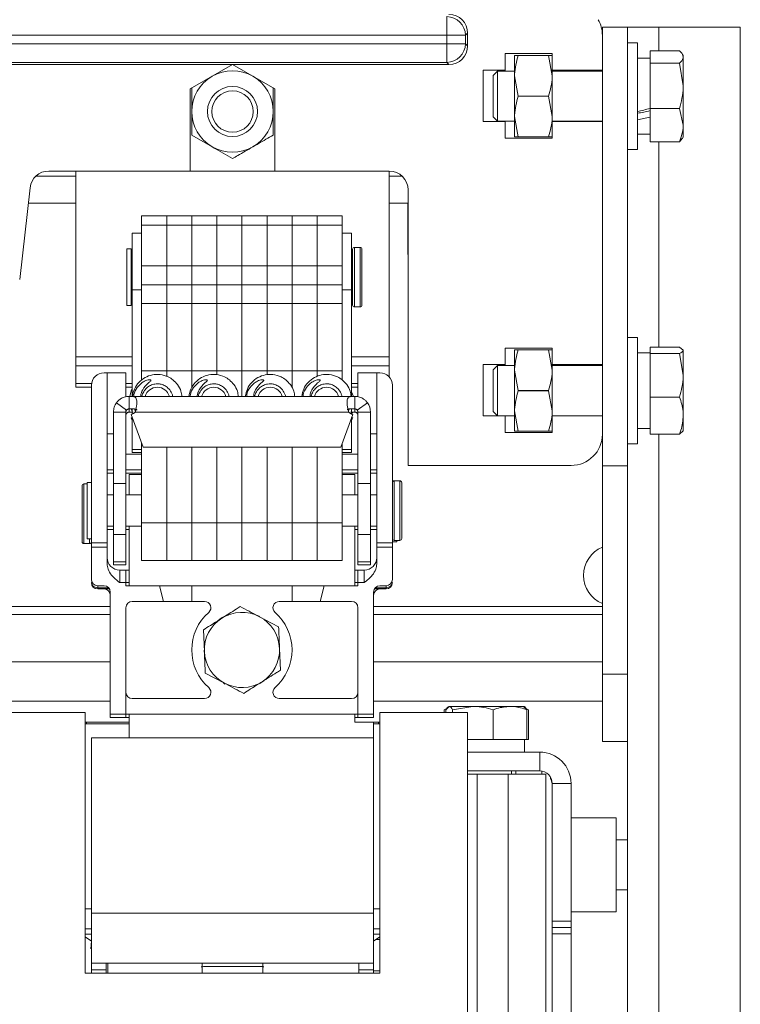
# Model space of a CAD drawing. Header units: millimetres. Extents: x 26 to 259, y 8 to 239.
# Tile 10 of 29: x 78 to 106, y 66 to 105. Entities that reach past the tile are written whole.
import ezdxf

# ---------------------------------------------------------------- set-up
doc = ezdxf.new("R2010")
doc.units = ezdxf.units.MM

msp = doc.modelspace()

# ---------------------------------------------------------------- linework, layer by layer
at = {"color": 7, "linetype": 'Continuous', "lineweight": 15}
for p, q in [((94.56, 104.798), (94.56, 105.544)), ((100.768, 105.119), (100.768, 87.619)), ((101.768, 105.119), (100.768, 105.119)), ((101.768, 105.119), (103.018, 105.119)), ((101.768, 105.119), (101.768, 87.619)), ((106.268, 105.119), (103.018, 105.119)), ((106.268, 53.053), (106.268, 105.119)), ((94.56, 104.798), (39.976, 104.798)), ((95.306, 104.798), (94.56, 104.798)), ((94.56, 104.464), (94.56, 104.798)), ((95.393, 104.885), (95.306, 104.798)), ((95.306, 104.798), (95.306, 104.464)), ((95.393, 104.377), (95.393, 104.885)), ((39.976, 104.464), (94.56, 104.464)), ((94.56, 103.718), (94.56, 104.464)), ((95.306, 104.464), (94.56, 104.464)), ((95.306, 104.464), (95.393, 104.377)), ((102.168, 104.494), (101.768, 104.494)), ((102.168, 100.244), (102.168, 104.494)), ((102.668, 104.184), (103.847, 104.184)), ((102.668, 103.687), (102.668, 104.184)), ((96.893, 104.069), (98.768, 104.069)), ((96.893, 104.069), (96.893, 103.406)), ((97.268, 103.181), (97.268, 103.994)), ((97.412, 103.994), (97.412, 103.991)), ((97.412, 103.994), (98.623, 103.994)), ((98.623, 103.991), (97.412, 103.991)), ((98.623, 103.991), (98.623, 103.994)), ((98.623, 103.991), (98.768, 103.181)), ((98.768, 104.069), (98.768, 103.406)), ((102.668, 103.881), (102.168, 103.881)), ((103.993, 103.994), (103.958, 104.054)), ((103.993, 103.936), (103.993, 103.994)), ((103.993, 103.936), (103.993, 102.779)), ((94.56, 103.718), (39.976, 103.718)), ((67.27, 103.631), (86.015, 103.631)), ((86.015, 103.631), (84.33, 102.658)), ((86.015, 103.631), (86.02, 103.631)), ((86.02, 103.631), (94.647, 103.631)), ((87.705, 102.658), (86.02, 103.631)), ((94.647, 103.631), (94.56, 103.718)), ((96.018, 103.406), (96.893, 103.406)), ((96.018, 101.356), (96.018, 103.406)), ((96.59, 103.369), (96.418, 103.196)), ((97.268, 103.369), (96.59, 103.369)), ((96.59, 103.369), (96.59, 101.369)), ((96.893, 103.369), (96.893, 103.406)), ((98.768, 103.406), (98.768, 103.181)), ((98.768, 103.406), (100.768, 103.406)), ((100.768, 103.369), (98.768, 103.369)), ((102.668, 101.871), (102.668, 103.687)), ((102.668, 103.687), (103.847, 103.687)), ((103.847, 103.687), (103.993, 102.779)), ((96.418, 103.196), (96.418, 101.541)), ((97.412, 102.371), (97.268, 103.181)), ((97.268, 101.556), (97.268, 103.181)), ((98.768, 103.181), (98.768, 101.556)), ((84.33, 102.658), (84.33, 99.381)), ((84.393, 102.691), (84.393, 101.756)), ((87.705, 99.381), (87.705, 102.658)), ((103.993, 101.212), (103.993, 102.779)), ((97.412, 102.371), (97.412, 102.366)), ((97.412, 102.371), (98.623, 102.371)), ((98.623, 102.366), (97.412, 102.366)), ((98.623, 102.366), (98.623, 102.371)), ((98.623, 102.366), (98.768, 101.556)), ((102.668, 101.871), (103.847, 101.871)), ((102.668, 100.553), (102.668, 101.871)), ((103.847, 101.871), (103.993, 101.212)), ((87.643, 100.821), (87.643, 101.756)), ((96.418, 101.541), (96.59, 101.369)), ((97.412, 100.746), (97.268, 101.556)), ((97.268, 100.744), (97.268, 101.556)), ((98.768, 101.556), (98.768, 101.356)), ((96.018, 101.356), (96.893, 101.356)), ((96.59, 101.369), (97.268, 101.369)), ((96.893, 101.356), (96.893, 101.369)), ((96.893, 101.356), (96.893, 100.694)), ((98.768, 101.369), (100.768, 101.369)), ((98.768, 101.356), (98.768, 100.694)), ((98.768, 101.356), (100.768, 101.356)), ((103.993, 100.744), (103.993, 101.212)), ((84.395, 100.816), (85.205, 100.349)), ((96.893, 100.694), (98.768, 100.694)), ((97.412, 100.746), (98.623, 100.746)), ((97.412, 100.746), (97.412, 100.744)), ((98.623, 100.744), (97.412, 100.744)), ((98.623, 100.744), (98.623, 100.746)), ((102.168, 100.856), (102.668, 100.856)), ((103.847, 100.553), (103.943, 100.686)), ((103.958, 100.683), (103.993, 100.744)), ((101.768, 100.244), (102.168, 100.244)), ((102.668, 100.553), (103.847, 100.553)), ((78.179, 99.182), (79.768, 99.182)), ((78.688, 99.381), (84.33, 99.381)), ((79.768, 99.381), (79.768, 91.963)), ((84.33, 99.381), (87.705, 99.381)), ((87.705, 99.381), (92.268, 99.381)), ((92.268, 99.381), (92.268, 91.963)), ((92.268, 99.182), (92.776, 99.182)), ((77.53, 95.047), (77.943, 98.715)), ((93.018, 98.631), (93.018, 87.631)), ((77.873, 98.1), (79.768, 98.1)), ((92.268, 98.1), (93.018, 98.1)), ((93.015, 98.1), (93.015, 96.056)), ((83.393, 97.594), (82.393, 97.594)), ((82.393, 97.219), (82.393, 97.594)), ((84.393, 97.594), (83.393, 97.594)), ((83.393, 97.219), (83.393, 97.594)), ((85.393, 97.594), (84.393, 97.594)), ((84.393, 97.219), (84.393, 97.594)), ((86.393, 97.594), (85.393, 97.594)), ((85.393, 97.219), (85.393, 97.594)), ((87.393, 97.594), (86.393, 97.594)), ((86.393, 97.219), (86.393, 97.594)), ((88.393, 97.594), (87.393, 97.594)), ((87.393, 97.219), (87.393, 97.594)), ((89.393, 97.594), (88.393, 97.594)), ((88.393, 97.219), (88.393, 97.594)), ((90.393, 97.594), (89.393, 97.594)), ((89.393, 97.219), (89.393, 97.594)), ((90.393, 97.219), (90.393, 97.594)), ((82.393, 97.219), (83.393, 97.219)), ((82.393, 95.594), (82.393, 97.219)), ((83.393, 97.219), (84.393, 97.219)), ((83.393, 95.594), (83.393, 97.219)), ((84.393, 97.219), (85.393, 97.219)), ((84.393, 95.594), (84.393, 97.219)), ((85.393, 97.219), (86.393, 97.219)), ((85.393, 95.594), (85.393, 97.219)), ((86.393, 97.219), (87.393, 97.219)), ((86.393, 95.594), (86.393, 97.219)), ((87.393, 97.219), (88.393, 97.219)), ((87.393, 95.594), (87.393, 97.219)), ((88.393, 97.219), (89.393, 97.219)), ((88.393, 95.594), (88.393, 97.219)), ((89.393, 97.219), (90.393, 97.219)), ((89.393, 95.594), (89.393, 97.219)), ((90.393, 95.594), (90.393, 97.219)), ((82.393, 96.897), (82.018, 96.897)), ((82.018, 96.897), (82.018, 94.641)), ((90.768, 96.897), (90.393, 96.897)), ((90.768, 94.641), (90.768, 96.897)), ((81.98, 96.272), (81.805, 96.272)), ((81.805, 94.085), (81.805, 96.272)), ((81.98, 94.085), (81.98, 96.272)), ((91.105, 96.335), (90.88, 96.335)), ((90.805, 94.097), (90.805, 96.26)), ((91.18, 96.26), (91.18, 94.035)), ((82.393, 95.594), (83.393, 95.594)), ((82.393, 94.844), (82.393, 95.594)), ((83.393, 95.594), (84.393, 95.594)), ((83.393, 94.844), (83.393, 95.594)), ((84.393, 95.594), (85.393, 95.594)), ((84.393, 94.844), (84.393, 95.594)), ((85.393, 95.594), (86.393, 95.594)), ((85.393, 94.844), (85.393, 95.594)), ((86.393, 95.594), (87.393, 95.594)), ((86.393, 94.844), (86.393, 95.594)), ((87.393, 95.594), (88.393, 95.594)), ((87.393, 94.844), (87.393, 95.594)), ((88.393, 95.594), (89.393, 95.594)), ((88.393, 94.844), (88.393, 95.594)), ((89.393, 95.594), (90.393, 95.594)), ((89.393, 94.844), (89.393, 95.594)), ((90.393, 94.844), (90.393, 95.594)), ((82.393, 94.844), (83.393, 94.844)), ((82.393, 94.094), (82.393, 94.844)), ((83.393, 94.844), (84.393, 94.844)), ((83.393, 94.094), (83.393, 94.844)), ((84.393, 94.844), (85.393, 94.844)), ((84.393, 94.094), (84.393, 94.844)), ((85.393, 94.844), (86.393, 94.844)), ((85.393, 94.094), (85.393, 94.844)), ((86.393, 94.844), (87.393, 94.844)), ((86.393, 94.094), (86.393, 94.844)), ((87.393, 94.844), (88.393, 94.844)), ((87.393, 94.094), (87.393, 94.844)), ((88.393, 94.844), (89.393, 94.844)), ((88.393, 94.094), (88.393, 94.844)), ((89.393, 94.844), (90.393, 94.844)), ((89.393, 94.094), (89.393, 94.844)), ((90.393, 94.094), (90.393, 94.844)), ((82.393, 94.641), (82.018, 94.641)), ((82.018, 94.641), (82.018, 90.39)), ((90.393, 94.641), (90.768, 94.641)), ((90.768, 90.39), (90.768, 94.641)), ((81.805, 94.022), (81.805, 94.085)), ((81.805, 94.022), (81.98, 94.022)), ((81.98, 94.022), (81.98, 94.085)), ((82.393, 94.094), (83.393, 94.094)), ((82.393, 91.406), (82.393, 94.094)), ((83.393, 94.094), (84.393, 94.094)), ((83.393, 91.406), (83.393, 94.094)), ((84.393, 94.094), (85.393, 94.094)), ((84.393, 91.406), (84.393, 94.094)), ((85.393, 94.094), (86.393, 94.094)), ((85.393, 91.406), (85.393, 94.094)), ((86.393, 94.094), (87.393, 94.094)), ((86.393, 91.406), (86.393, 94.094)), ((87.393, 94.094), (88.393, 94.094)), ((87.393, 91.406), (87.393, 94.094)), ((88.393, 94.094), (89.393, 94.094)), ((88.393, 91.406), (88.393, 94.094)), ((89.393, 94.094), (90.393, 94.094)), ((89.393, 91.406), (89.393, 94.094)), ((90.393, 91.406), (90.393, 94.094)), ((90.805, 94.035), (90.805, 94.097)), ((90.88, 93.96), (91.105, 93.96)), ((102.168, 92.744), (101.768, 92.744)), ((102.168, 91.028), (102.168, 92.744)), ((102.668, 92.358), (103.847, 92.358)), ((102.668, 92.098), (102.668, 92.358)), ((103.847, 92.358), (103.993, 92.228)), ((79.768, 91.61), (79.768, 91.963)), ((92.268, 91.963), (92.268, 91.61)), ((96.893, 92.319), (98.768, 92.319)), ((96.893, 92.319), (96.893, 91.656)), ((97.268, 91.431), (97.268, 92.244)), ((97.412, 92.244), (97.412, 92.241)), ((97.412, 92.244), (98.623, 92.244)), ((98.623, 92.241), (97.412, 92.241)), ((98.623, 92.241), (98.623, 92.244)), ((98.623, 92.241), (98.768, 91.431)), ((98.768, 92.319), (98.768, 91.656)), ((102.668, 92.131), (102.168, 92.131)), ((102.668, 90.359), (102.668, 92.098)), ((102.668, 92.098), (103.847, 92.098)), ((103.847, 92.098), (103.993, 91.229)), ((103.993, 91.229), (103.993, 92.228)), ((79.768, 90.903), (79.768, 91.61)), ((92.268, 91.61), (92.268, 91.162)), ((96.018, 91.656), (96.893, 91.656)), ((96.018, 89.606), (96.018, 91.656)), ((96.59, 91.619), (96.418, 91.446)), ((97.268, 91.619), (96.59, 91.619)), ((96.59, 91.619), (96.59, 89.619)), ((96.893, 91.656), (96.893, 91.619)), ((98.768, 91.656), (98.768, 91.431)), ((98.768, 91.656), (100.768, 91.656)), ((100.768, 91.619), (98.768, 91.619)), ((80.893, 91.331), (81.018, 91.331)), ((81.018, 91.331), (81.018, 84.543)), ((81.018, 91.331), (81.768, 91.331)), ((81.768, 90.37), (81.768, 91.331)), ((82.393, 91.406), (83.393, 91.406)), ((82.393, 91.036), (82.393, 91.406)), ((83.393, 91.406), (84.393, 91.406)), ((83.393, 91.185), (83.393, 91.406)), ((84.393, 91.406), (85.393, 91.406)), ((84.393, 90.748), (84.393, 91.406)), ((85.393, 91.406), (86.393, 91.406)), ((85.393, 91.254), (85.393, 91.406)), ((86.393, 91.406), (87.393, 91.406)), ((86.393, 90.39), (86.393, 91.406)), ((87.393, 91.406), (88.393, 91.406)), ((87.393, 91.25), (87.393, 91.406)), ((88.393, 91.406), (89.393, 91.406)), ((88.393, 90.741), (88.393, 91.406)), ((89.393, 91.406), (90.393, 91.406)), ((89.393, 91.182), (89.393, 91.406)), ((90.393, 91.045), (90.393, 91.406)), ((91.018, 91.331), (91.018, 90.37)), ((91.018, 91.331), (91.768, 91.331)), ((91.768, 84.543), (91.768, 91.331)), ((91.768, 91.331), (91.893, 91.331)), ((96.418, 91.446), (96.418, 89.791)), ((97.412, 90.621), (97.268, 91.431)), ((97.268, 89.806), (97.268, 91.431)), ((98.768, 91.431), (98.768, 89.806)), ((103.993, 89.619), (103.993, 91.229)), ((79.768, 90.756), (79.768, 90.903)), ((80.393, 84.543), (80.393, 90.831)), ((92.393, 84.543), (92.393, 90.831)), ((102.168, 88.494), (102.168, 91.028)), ((80.393, 90.756), (79.768, 90.756)), ((82.018, 90.756), (81.768, 90.756)), ((81.893, 90.39), (90.893, 90.39)), ((81.893, 90.39), (81.893, 89.89)), ((91.018, 90.756), (90.768, 90.756)), ((90.768, 90.572), (90.839, 90.39)), ((90.893, 89.89), (90.893, 90.39)), ((97.412, 90.621), (97.412, 90.616)), ((97.412, 90.621), (98.623, 90.621)), ((98.623, 90.616), (97.412, 90.616)), ((98.623, 90.616), (98.623, 90.621)), ((98.623, 90.616), (98.768, 89.806)), ((81.792, 89.838), (81.387, 90.132)), ((90.994, 89.838), (91.398, 90.132)), ((102.668, 90.359), (103.847, 90.359)), ((102.668, 88.879), (102.668, 90.359)), ((81.768, 89.765), (81.268, 89.765)), ((81.268, 89.765), (81.268, 86.914)), ((81.768, 89.765), (81.768, 89.84)), ((81.768, 89.765), (81.768, 86.914)), ((81.783, 89.821), (81.804, 89.852)), ((81.792, 89.838), (81.798, 89.846)), ((81.792, 89.712), (81.798, 89.72)), ((81.893, 89.764), (81.893, 89.89)), ((81.893, 89.764), (82.054, 89.761)), ((82.018, 89.789), (81.974, 89.887)), ((82.448, 88.365), (81.976, 89.661)), ((82.018, 89.676), (82.018, 89.886)), ((82.105, 89.886), (82.151, 89.766)), ((90.651, 89.765), (82.134, 89.765)), ((90.81, 89.661), (90.338, 88.365)), ((90.68, 89.89), (90.638, 89.815)), ((90.768, 89.89), (90.768, 89.676)), ((90.893, 89.764), (90.893, 89.89)), ((90.981, 89.727), (91.003, 89.695)), ((90.986, 89.846), (91, 89.825)), ((91.018, 89.765), (91.518, 89.765)), ((91.018, 89.765), (91.018, 86.914)), ((91.518, 89.765), (91.518, 86.914)), ((96.018, 89.606), (96.893, 89.606)), ((96.418, 89.791), (96.59, 89.619)), ((96.59, 89.619), (97.268, 89.619)), ((96.893, 89.619), (96.893, 89.606)), ((96.893, 89.606), (96.893, 88.944)), ((97.412, 88.996), (97.268, 89.806)), ((97.268, 88.994), (97.268, 89.806)), ((98.768, 89.806), (98.768, 89.606)), ((98.768, 89.619), (100.768, 89.619)), ((98.768, 89.606), (98.768, 88.944)), ((98.768, 89.606), (100.768, 89.606)), ((103.993, 89.619), (103.993, 88.994)), ((81.976, 89.536), (82.018, 89.42)), ((82.018, 88.272), (82.018, 89.546)), ((90.768, 89.546), (90.768, 88.272)), ((90.768, 89.42), (90.81, 89.536)), ((81.018, 88.892), (81.268, 88.892)), ((91.518, 88.892), (91.768, 88.892)), ((96.893, 88.944), (98.768, 88.944)), ((97.412, 88.996), (98.623, 88.996)), ((97.412, 88.996), (97.412, 88.994)), ((98.623, 88.994), (97.412, 88.994)), ((98.623, 88.994), (98.623, 88.996)), ((102.168, 89.106), (102.668, 89.106)), ((102.668, 88.879), (103.847, 88.879)), ((103.847, 88.879), (103.993, 89.009)), ((82.393, 85.344), (82.393, 88.516)), ((90.393, 85.344), (90.393, 88.516)), ((101.768, 88.494), (102.168, 88.494)), ((81.768, 88.081), (82.393, 88.081)), ((82.393, 88.272), (82.018, 88.272)), ((82.018, 88.147), (82.018, 88.272)), ((82.393, 88.147), (82.018, 88.147)), ((90.338, 88.365), (82.448, 88.365)), ((83.393, 85.344), (83.393, 88.365)), ((84.393, 85.344), (84.393, 88.365)), ((85.393, 85.344), (85.393, 88.365)), ((86.393, 85.344), (86.393, 88.365)), ((87.393, 85.344), (87.393, 88.365)), ((88.393, 85.344), (88.393, 88.365)), ((89.393, 85.344), (89.393, 88.365)), ((90.768, 88.272), (90.393, 88.272)), ((90.768, 88.147), (90.393, 88.147)), ((90.393, 88.081), (91.018, 88.081)), ((90.768, 88.272), (90.768, 88.147)), ((93.018, 87.631), (99.518, 87.631)), ((81.018, 87.456), (81.268, 87.456)), ((81.268, 87.33), (81.018, 87.33)), ((81.768, 87.456), (82.393, 87.456)), ((82.393, 87.33), (81.768, 87.33)), ((81.893, 87.269), (82.393, 87.269)), ((81.893, 87.269), (81.893, 86.456)), ((90.393, 87.456), (91.018, 87.456)), ((91.018, 87.33), (90.393, 87.33)), ((90.393, 87.269), (90.893, 87.269)), ((90.893, 87.269), (90.893, 86.456)), ((91.518, 87.456), (91.768, 87.456)), ((91.768, 87.33), (91.518, 87.33)), ((101.768, 87.619), (100.768, 87.619)), ((100.768, 87.619), (100.768, 79.298)), ((101.768, 87.619), (101.768, 79.298)), ((80.218, 86.893), (80.093, 86.893)), ((80.393, 86.956), (80.218, 86.956)), ((80.218, 84.706), (80.218, 86.956)), ((81.768, 86.914), (81.268, 86.914)), ((81.268, 84.879), (81.268, 86.914)), ((81.768, 84.879), (81.768, 86.914)), ((91.018, 86.914), (91.518, 86.914)), ((91.018, 84.879), (91.018, 86.914)), ((91.518, 84.879), (91.518, 86.914)), ((92.693, 87.019), (92.468, 87.019)), ((92.768, 86.944), (92.768, 84.72)), ((80.018, 84.593), (80.018, 86.818)), ((81.268, 86.456), (81.018, 86.456)), ((82.393, 86.456), (81.768, 86.456)), ((91.018, 86.456), (90.393, 86.456)), ((91.768, 86.456), (91.518, 86.456)), ((82.393, 85.344), (83.393, 85.344)), ((82.393, 83.844), (82.393, 85.344)), ((83.393, 83.844), (83.393, 85.344)), ((83.393, 85.344), (84.393, 85.344)), ((84.393, 83.844), (84.393, 85.344)), ((84.393, 85.344), (85.393, 85.344)), ((85.393, 83.844), (85.393, 85.344)), ((85.393, 85.344), (86.393, 85.344)), ((86.393, 83.844), (86.393, 85.344)), ((86.393, 85.344), (87.393, 85.344)), ((87.393, 83.844), (87.393, 85.344)), ((87.393, 85.344), (88.393, 85.344)), ((88.393, 85.344), (89.393, 85.344)), ((88.393, 83.844), (88.393, 85.344)), ((89.393, 85.344), (90.393, 85.344)), ((89.393, 83.844), (89.393, 85.344)), ((90.393, 83.844), (90.393, 85.344)), ((81.018, 85.206), (81.268, 85.206)), ((81.018, 85.08), (81.268, 85.08)), ((81.768, 84.879), (81.268, 84.879)), ((81.268, 84.879), (81.268, 83.79)), ((81.768, 85.206), (82.393, 85.206)), ((81.768, 85.08), (81.893, 85.08)), ((81.768, 84.879), (81.768, 83.79)), ((81.893, 85.206), (81.893, 82.831)), ((90.393, 85.206), (91.018, 85.206)), ((90.893, 85.206), (90.893, 82.831)), ((90.893, 85.08), (91.018, 85.08)), ((91.018, 84.879), (91.518, 84.879)), ((91.018, 84.879), (91.018, 83.79)), ((91.518, 85.206), (91.768, 85.206)), ((91.518, 85.08), (91.768, 85.08)), ((91.518, 84.879), (91.518, 83.79)), ((80.093, 84.518), (80.318, 84.518)), ((80.218, 84.706), (80.393, 84.706)), ((80.393, 84.543), (81.018, 84.543)), ((80.393, 84.374), (80.393, 84.543)), ((81.018, 84.543), (81.018, 84.374)), ((91.768, 84.543), (92.393, 84.543)), ((91.768, 84.374), (91.768, 84.543)), ((92.393, 84.58), (92.568, 84.58)), ((92.393, 84.543), (92.393, 84.374)), ((92.468, 84.644), (92.693, 84.644)), ((92.568, 84.644), (92.568, 84.58)), ((92.768, 84.72), (92.768, 84.719)), ((81.018, 84.374), (80.393, 84.374)), ((80.393, 84.374), (80.393, 83.081)), ((81.018, 83.699), (81.018, 84.374)), ((92.393, 84.374), (91.768, 84.374)), ((91.768, 84.374), (91.768, 83.699)), ((92.393, 84.374), (92.393, 83.081)), ((81.268, 83.79), (81.268, 83.664)), ((81.768, 83.79), (81.268, 83.79)), ((81.768, 83.79), (81.768, 83.664)), ((82.393, 83.844), (83.393, 83.844)), ((83.393, 83.844), (84.393, 83.844)), ((84.393, 83.844), (85.393, 83.844)), ((85.393, 83.844), (86.393, 83.844)), ((86.393, 83.844), (87.393, 83.844)), ((87.393, 83.844), (88.393, 83.844)), ((88.393, 83.844), (89.393, 83.844)), ((89.393, 83.844), (90.393, 83.844)), ((91.018, 83.79), (91.018, 83.664)), ((91.018, 83.79), (91.518, 83.79)), ((91.518, 83.79), (91.518, 83.664)), ((81.768, 83.664), (81.268, 83.664)), ((81.518, 83.456), (81.518, 82.955)), ((81.518, 83.456), (81.768, 83.456)), ((81.768, 83.456), (81.768, 82.955)), ((81.768, 83.456), (81.893, 83.456)), ((90.893, 83.456), (91.018, 83.456)), ((91.018, 83.664), (91.518, 83.664)), ((91.018, 83.456), (91.268, 83.456)), ((91.018, 82.955), (91.018, 83.456)), ((91.268, 82.955), (91.268, 83.456)), ((81.768, 82.955), (81.518, 82.955)), ((81.768, 82.831), (81.768, 82.955)), ((91.018, 82.955), (91.018, 82.831)), ((91.268, 82.955), (91.018, 82.955)), ((80.893, 82.831), (80.643, 82.831)), ((80.643, 82.753), (80.643, 82.705)), ((81.11, 82.705), (80.643, 82.705)), ((81.143, 82.581), (81.143, 77.706)), ((83.111, 82.831), (81.768, 82.831)), ((83.267, 82.206), (83.111, 82.831)), ((83.111, 82.831), (84.393, 82.831)), ((84.393, 82.831), (84.393, 82.206)), ((84.393, 82.831), (88.393, 82.831)), ((88.393, 82.831), (88.393, 82.206)), ((89.675, 82.831), (88.393, 82.831)), ((89.518, 82.206), (89.675, 82.831)), ((91.018, 82.831), (89.675, 82.831)), ((91.643, 77.706), (91.643, 82.581)), ((92.143, 82.705), (91.676, 82.705)), ((92.143, 82.831), (91.893, 82.831)), ((92.143, 82.705), (92.143, 82.753)), ((83.267, 82.206), (82.018, 82.206)), ((84.393, 82.206), (83.267, 82.206)), ((84.904, 82.206), (84.393, 82.206)), ((88.393, 82.206), (87.881, 82.206)), ((88.393, 82.206), (89.518, 82.206)), ((90.768, 82.206), (89.518, 82.206)), ((72.143, 82.008), (81.143, 82.008)), ((81.768, 81.956), (81.768, 77.706)), ((91.018, 77.706), (91.018, 81.956)), ((91.643, 82.008), (100.768, 82.008)), ((72.143, 81.684), (81.143, 81.684)), ((87.856, 81.195), (87.089, 81.597)), ((91.643, 81.684), (100.768, 81.684)), ((84.859, 81.073), (84.894, 80.208)), ((84.88, 80.263), (84.883, 80.176)), ((87.927, 79.464), (87.891, 80.329)), ((72.143, 79.795), (81.143, 79.795)), ((91.643, 79.795), (100.768, 79.795)), ((84.929, 79.342), (85.696, 78.94)), ((87.11, 78.937), (87.272, 79.038)), ((100.768, 79.298), (101.768, 79.298)), ((100.768, 76.619), (100.768, 79.298)), ((101.768, 79.298), (101.768, 76.619)), ((85.662, 78.944), (85.729, 78.91)), ((72.143, 78.229), (81.143, 78.229)), ((82.018, 78.331), (84.904, 78.331)), ((87.881, 78.331), (90.768, 78.331)), ((91.643, 78.229), (100.768, 78.229)), ((94.46, 77.885), (94.58, 77.951)), ((94.46, 77.769), (94.46, 77.885)), ((94.527, 77.885), (94.661, 78.019)), ((94.527, 77.769), (94.527, 77.885)), ((94.643, 78.019), (94.566, 77.974)), ((95.602, 78.019), (94.661, 78.019)), ((94.794, 77.885), (95.602, 78.019)), ((94.794, 77.769), (94.794, 77.885)), ((97.084, 78.019), (95.602, 78.019)), ((96.41, 76.694), (96.41, 77.885)), ((97.084, 78.019), (97.642, 78.019)), ((97.758, 77.885), (97.625, 78.019)), ((97.719, 77.974), (97.643, 78.019)), ((97.825, 77.885), (97.706, 77.951)), ((97.758, 76.694), (97.758, 77.885)), ((97.789, 77.895), (97.825, 77.885)), ((97.825, 76.694), (97.825, 77.885)), ((80.143, 77.769), (73.143, 77.769)), ((80.143, 67.369), (80.143, 77.769)), ((81.768, 77.706), (81.143, 77.706)), ((81.143, 77.58), (81.143, 77.706)), ((81.143, 77.58), (81.768, 77.58)), ((91.018, 77.706), (81.768, 77.706)), ((81.768, 77.58), (81.768, 77.706)), ((81.768, 77.58), (81.893, 77.58)), ((81.893, 77.706), (81.893, 76.769)), ((90.893, 77.706), (90.893, 77.394)), ((90.893, 77.58), (91.018, 77.58)), ((91.643, 77.706), (91.018, 77.706)), ((91.018, 77.706), (91.018, 77.58)), ((91.018, 77.58), (91.643, 77.58)), ((91.643, 77.706), (91.643, 77.58)), ((91.893, 77.769), (91.893, 67.369)), ((95.393, 77.769), (91.893, 77.769)), ((95.393, 56.269), (95.393, 77.769)), ((80.143, 77.394), (80.193, 77.394)), ((81.893, 77.319), (80.143, 77.319)), ((80.193, 77.394), (80.193, 77.319)), ((81.893, 77.394), (80.193, 77.394)), ((91.643, 77.394), (90.893, 77.394)), ((91.643, 76.769), (91.643, 77.394)), ((91.843, 77.394), (91.643, 77.394)), ((91.893, 77.319), (91.643, 77.319)), ((91.843, 77.319), (91.843, 77.394)), ((91.843, 77.394), (91.893, 77.394)), ((80.393, 76.769), (91.643, 76.769)), ((80.393, 76.769), (80.393, 69.769)), ((91.643, 76.769), (91.643, 69.769)), ((95.421, 76.694), (95.393, 76.694)), ((95.421, 76.694), (95.783, 76.694)), ((96.41, 76.694), (95.783, 76.694)), ((96.933, 76.694), (96.41, 76.694)), ((96.933, 76.694), (97.235, 76.694)), ((97.758, 76.694), (97.235, 76.694)), ((97.655, 76.194), (97.655, 76.694)), ((97.825, 76.694), (97.758, 76.694)), ((101.768, 76.619), (100.768, 76.619)), ((101.768, 52.368), (101.768, 76.619)), ((95.393, 76.194), (98.268, 76.194)), ((98.268, 75.444), (98.268, 76.194)), ((95.393, 75.444), (98.268, 75.444)), ((97.143, 75.319), (97.143, 75.444)), ((97.322, 75.444), (97.322, 75.319)), ((95.393, 75.319), (95.77, 75.319)), ((95.77, 75.319), (95.77, 56.269)), ((97.009, 75.319), (95.77, 75.319)), ((97.009, 56.269), (97.009, 75.319)), ((97.009, 75.319), (98.518, 75.319)), ((98.518, 75.319), (98.518, 56.269)), ((98.768, 74.944), (99.518, 74.944)), ((98.768, 74.944), (98.768, 69.444)), ((99.518, 74.944), (99.518, 69.444)), ((101.322, 73.569), (99.518, 73.569)), ((101.322, 73.569), (101.322, 72.158)), ((101.768, 72.694), (101.322, 72.694)), ((101.322, 72.158), (101.322, 69.819)), ((101.322, 70.694), (101.768, 70.694)), ((80.393, 69.944), (80.143, 69.944)), ((91.893, 69.944), (91.643, 69.944)), ((80.393, 69.769), (91.643, 69.769)), ((80.393, 69.769), (80.393, 67.769)), ((91.643, 67.769), (91.643, 69.769)), ((99.518, 69.819), (101.322, 69.819)), ((99.518, 69.444), (98.768, 69.444)), ((98.768, 69.444), (98.768, 69.194)), ((99.518, 69.194), (98.768, 69.194)), ((98.768, 69.194), (98.768, 68.944)), ((99.518, 69.194), (99.518, 69.444)), ((99.518, 68.944), (99.518, 69.194)), ((80.393, 68.649), (80.143, 68.826)), ((91.893, 68.826), (91.643, 68.649)), ((98.768, 68.944), (99.518, 68.944)), ((98.768, 68.944), (98.768, 37.444)), ((99.518, 68.944), (99.518, 54.867)), ((80.389, 68.652), (80.367, 68.345)), ((91.741, 68.719), (91.893, 68.719)), ((91.643, 67.769), (80.393, 67.769)), ((80.393, 67.501), (80.393, 67.769)), ((80.98, 67.769), (80.98, 67.369)), ((81.045, 67.369), (81.045, 67.769)), ((84.805, 67.369), (84.805, 67.769)), ((85.018, 67.641), (87.018, 67.641)), ((87.23, 67.769), (87.23, 67.369)), ((91.055, 67.369), (91.055, 67.769)), ((91.643, 67.769), (91.643, 67.501)), ((91.893, 67.369), (80.143, 67.369)), ((80.393, 67.369), (80.393, 67.501)), ((91.643, 67.52), (91.654, 67.469)), ((91.643, 67.501), (91.643, 67.369)), ((91.654, 67.469), (91.893, 67.469))]:
    msp.add_line(p, q, dxfattribs=at)
at = {"color": 8, "linetype": 'Continuous', "lineweight": 15}
for p, q in [((103.018, 104.184), (103.018, 105.119)), ((103.018, 92.358), (103.018, 100.553)), ((90.88, 96.335), (90.88, 94.026)), ((91.105, 93.96), (91.105, 96.335)), ((90.88, 94.026), (90.88, 93.96)), ((79.768, 91.963), (82.018, 91.963)), ((90.768, 91.963), (92.268, 91.963)), ((82.018, 91.61), (79.768, 91.61)), ((92.268, 91.61), (90.768, 91.61)), ((79.768, 90.903), (80.398, 90.903)), ((81.768, 90.903), (82.018, 90.903)), ((90.768, 90.903), (91.018, 90.903)), ((103.018, 53.227), (103.018, 88.879)), ((80.093, 86.893), (80.093, 84.543)), ((92.468, 87.019), (92.468, 84.644)), ((92.693, 84.644), (92.693, 87.019)), ((80.093, 84.543), (80.093, 84.518)), ((80.318, 84.518), (80.318, 84.706)), ((81.768, 82.956), (81.893, 82.956)), ((90.893, 82.956), (91.018, 82.956)), ((80.643, 82.831), (80.643, 82.753)), ((80.643, 82.753), (81.074, 82.753)), ((91.711, 82.753), (92.143, 82.753)), ((92.143, 82.753), (92.143, 82.831)), ((98.354, 75.436), (98.354, 75.319)), ((80.393, 69.144), (80.143, 69.144)), ((80.393, 68.931), (80.143, 68.931)), ((91.893, 69.144), (91.643, 69.144)), ((91.893, 68.931), (91.643, 68.931)), ((80.98, 67.501), (80.393, 67.501)), ((91.643, 67.501), (91.055, 67.501))]:
    msp.add_line(p, q, dxfattribs=at)
at = {"color": 7, "linetype": 'Continuous', "lineweight": 15, "flags": 128}
for points in [[(81.919, 90.39), (81.976, 90.604), (82.018, 90.698)], [(90.812, 89.764), (90.806, 89.748), (90.773, 89.674)], [(81.976, 89.536), (81.999, 89.543), (82.016, 89.55)], [(90.81, 89.536), (90.787, 89.543), (90.769, 89.55)], [(85.735, 81.631), (85.582, 81.545), (85.448, 81.45)]]:
    msp.add_lwpolyline(points, dxfattribs=at)
at = {"color": 7, "linetype": 'Continuous', "lineweight": 15}
for radius in [1, 0.827]:
    msp.add_circle((86.018, 101.756), radius, dxfattribs=at)
for centre, radius, start, end in [((94.55, 104.788), 0.756, 0.7297, 89.2702), ((99.518, 104.796), 1.25, 0, 30), ((94.55, 104.474), 0.756, 270.7298, 359.2703), ((86.018, 101.756), 1.625, 60, 120), ((86.018, 101.756), 1.625, 120, 180), ((86.018, 101.756), 1.625, 0, 60), ((86.018, 101.756), 1.875, 149.9264, 150.0736), ((86.018, 101.756), 1.875, 29.9264, 30.0736), ((86.018, 101.756), 1.625, 180, 240), ((86.018, 101.756), 1.625, 300, 0), ((86.018, 101.756), 1.875, 209.9264, 210.0736), ((86.018, 101.756), 1.875, 329.9264, 330.0736), ((86.018, 101.756), 1.625, 240, 300), ((86.018, 101.756), 1.875, 269.9264, 270.0736), ((78.688, 98.631), 0.75, 90, 173.5812), ((92.268, 98.631), 0.75, 0, 90), ((90.88, 96.26), 0.075, 90, 180), ((91.105, 96.26), 0.075, 0, 90), ((82.08, 95.872), 0.1, 180, 231.3178), ((90.73, 95.847), 0.075, 300, 0), ((82.08, 94.422), 0.1, 128.6822, 180), ((90.73, 94.447), 0.075, 0, 60), ((90.88, 94.035), 0.075, 180, 270), ((91.105, 94.035), 0.075, 270, 0), ((80.893, 90.831), 0.5, 90, 180), ((91.893, 90.831), 0.5, 0, 90), ((83.018, 90.255), 0.5, 90, 164.3675), ((83.018, 90.255), 0.5, 15.6325, 90), ((85.268, 90.255), 0.5, 90, 164.3675), ((85.268, 90.255), 0.5, 15.6325, 90), ((87.518, 90.255), 0.5, 90, 164.3675), ((87.518, 90.255), 0.5, 15.6325, 90), ((89.768, 90.255), 0.5, 90, 164.3675), ((89.768, 90.255), 0.5, 15.6325, 90), ((90.893, 89.765), 0.625, 0, 36.021), ((81.893, 89.639), 0.125, 143.979, 180), ((81.893, 89.963), 0.313, 285.4169, 320.6817), ((90.893, 89.963), 0.312, 219.3183, 254.5831), ((90.893, 89.765), 0.125, 0, 36.021), ((99.518, 88.881), 1.25, 270, 0), ((80.093, 86.818), 0.075, 90, 180), ((92.468, 86.944), 0.075, 90, 180), ((92.693, 86.944), 0.075, 0, 90), ((80.093, 84.593), 0.075, 180, 270), ((80.318, 84.593), 0.075, 270, 0), ((92.468, 84.719), 0.075, 180, 270), ((92.693, 84.719), 0.075, 270, 0), ((101.236, 83.244), 1.219, 112.6199, 247.3801), ((81.518, 83.956), 0.5, 180, 270), ((91.268, 83.956), 0.5, 270, 0), ((80.643, 83.081), 0.25, 180, 270), ((80.643, 82.955), 0.25, 180, 270), ((92.143, 83.081), 0.25, 270, 0), ((92.143, 82.955), 0.25, 270, 0), ((80.893, 82.581), 0.25, 0, 90), ((80.893, 82.455), 0.25, 0, 90), ((91.893, 82.581), 0.25, 90, 180), ((91.893, 82.455), 0.25, 90, 180), ((82.018, 81.956), 0.25, 90, 180), ((84.904, 81.956), 0.25, 311.4096, 90), ((87.881, 81.956), 0.25, 90, 228.5904), ((90.768, 81.956), 0.25, 0, 90), ((86.393, 80.269), 2, 131.4096, 228.5904), ((86.393, 80.269), 1.5, 62.3263, 122.3263), ((86.393, 80.269), 2, 311.4096, 48.5904), ((86.393, 80.269), 1.5, 122.3263, 182.3263), ((86.393, 80.269), 1.5, 2.3263, 62.3263), ((86.393, 80.269), 1.5, 182.3263, 242.3263), ((86.393, 80.269), 1.5, 302.3263, 2.3263), ((86.393, 80.269), 1.5, 242.3263, 302.3263), ((84.904, 78.581), 0.25, 270, 48.5904), ((87.881, 78.581), 0.25, 131.4096, 270), ((82.018, 78.581), 0.25, 180, 270), ((90.768, 78.581), 0.25, 270, 0), ((98.268, 74.944), 1.25, 0, 90), ((98.268, 74.944), 0.5, 0, 90)]:
    msp.add_arc(centre, radius, start, end, dxfattribs=at)
for centre, major_axis, ratio, start_param, end_param in [((94.639, 104.877), (0.536, 0.536), 0.989133, 5.50325, 7.06312), ((94.639, 104.385), (0.536, -0.536), 0.989133, 5.50325, 7.06312), ((101.443, 102.369), (5.642, 1.314), 0.132626, 4.810196, 4.900157), ((102.892, 102.369), (3.777, 0.88), 0.132626, 4.488589, 4.622069), ((102.892, 102.369), (5.642, 1.314), 0.132626, 4.552806, 4.641729), ((80.643, 82.955), (0.25, 0), 0.807831, 3.141593, 4.712389), ((92.143, 82.955), (0.25, 0), 0.807831, 4.712389, 6.283185)]:
    msp.add_ellipse(centre, major_axis=major_axis, ratio=ratio, start_param=start_param, end_param=end_param, dxfattribs=at)
for points, knots in [([(103.847, 104.184), (103.867, 104.166), (103.952, 104.085), (103.975, 104.001), (103.993, 103.936)], [0, 0, 0, 0, 0.223712, 1, 1, 1, 1]), ([(97.412, 103.994), (97.355, 103.994), (97.278, 103.994), (97.27, 103.994), (97.268, 103.994)], [0, 0, 0, 0, 0.730476, 1, 1, 1, 1]), ([(97.268, 103.181), (97.268, 103.201), (97.27, 103.475), (97.344, 103.743), (97.412, 103.991)], [0, 0, 0, 0, 0.072676, 1, 1, 1, 1]), ([(98.768, 103.994), (98.765, 103.994), (98.757, 103.994), (98.68, 103.994), (98.623, 103.994)], [0, 0, 0, 0, 0.269524, 1, 1, 1, 1]), ([(103.993, 103.936), (103.991, 103.915), (103.984, 103.831), (103.906, 103.749), (103.847, 103.687)], [0, 0, 0, 0, 0.241851, 1, 1, 1, 1]), ([(98.768, 103.181), (98.767, 103.161), (98.765, 102.888), (98.692, 102.62), (98.623, 102.371)], [0, 0, 0, 0, 0.072618, 1, 1, 1, 1]), ([(87.643, 101.756), (87.643, 101.779), (87.643, 102.095), (87.643, 102.404), (87.643, 102.691)], [0, 0, 0, 0, 0.072617, 1, 1, 1, 1]), ([(103.993, 102.779), (103.992, 102.758), (103.99, 102.451), (103.916, 102.151), (103.847, 101.871)], [0, 0, 0, 0, 0.0702148, 1, 1, 1, 1]), ([(97.268, 101.556), (97.268, 101.576), (97.27, 101.849), (97.344, 102.118), (97.412, 102.366)], [0, 0, 0, 0, 0.072618, 1, 1, 1, 1]), ([(84.393, 101.756), (84.393, 101.733), (84.393, 101.417), (84.393, 101.108), (84.393, 100.821)], [0, 0, 0, 0, 0.072617, 1, 1, 1, 1]), ([(98.768, 101.556), (98.767, 101.536), (98.765, 101.263), (98.692, 100.995), (98.623, 100.746)], [0, 0, 0, 0, 0.072676, 1, 1, 1, 1]), ([(103.993, 101.212), (103.992, 101.197), (103.99, 100.974), (103.916, 100.756), (103.847, 100.553)], [0, 0, 0, 0, 0.070214, 1, 1, 1, 1]), ([(86.83, 100.349), (86.904, 100.391), (87.178, 100.55), (87.445, 100.704), (87.64, 100.816)], [0, 0, 0, 0, 0.269526, 1, 1, 1, 1]), ([(97.268, 100.744), (97.27, 100.744), (97.278, 100.744), (97.355, 100.744), (97.412, 100.744)], [0, 0, 0, 0, 0.269524, 1, 1, 1, 1]), ([(98.623, 100.744), (98.68, 100.744), (98.757, 100.744), (98.765, 100.744), (98.768, 100.744)], [0, 0, 0, 0, 0.730476, 1, 1, 1, 1]), ([(85.205, 100.349), (85.225, 100.337), (85.499, 100.179), (85.767, 100.025), (86.015, 99.881)], [0, 0, 0, 0, 0.072675, 1, 1, 1, 1]), ([(86.02, 99.881), (86.087, 99.92), (86.352, 100.072), (86.626, 100.231), (86.83, 100.349)], [0, 0, 0, 0, 0.255382, 1, 1, 1, 1]), ([(97.412, 92.244), (97.39, 92.244), (97.306, 92.244), (97.284, 92.244), (97.268, 92.244)], [0, 0, 0, 0, 0.2553816, 1, 1, 1, 1]), ([(97.268, 91.431), (97.268, 91.451), (97.27, 91.725), (97.344, 91.993), (97.412, 92.241)], [0, 0, 0, 0, 0.072676, 1, 1, 1, 1]), ([(98.768, 92.244), (98.751, 92.244), (98.73, 92.244), (98.645, 92.244), (98.623, 92.244)], [0, 0, 0, 0, 0.7446184, 1, 1, 1, 1]), ([(103.993, 92.228), (103.992, 92.225), (103.99, 92.181), (103.916, 92.138), (103.847, 92.098)], [0, 0, 0, 0, 0.070216, 1, 1, 1, 1]), ([(83.997, 90.39), (83.989, 90.458), (83.97, 90.627), (83.839, 90.854), (83.659, 91.045), (83.424, 91.193), (83.14, 91.275), (82.817, 91.26), (82.521, 91.152), (82.272, 90.955), (82.091, 90.692), (82.048, 90.489), (82.028, 90.39)], [0, 0, 0, 0, 0.071724, 0.175112, 0.265712, 0.343703, 0.462572, 0.567824, 0.675699, 0.78533, 0.895076, 1, 1, 1, 1]), ([(86.247, 90.39), (86.239, 90.458), (86.22, 90.627), (86.089, 90.854), (85.909, 91.045), (85.674, 91.193), (85.39, 91.275), (85.067, 91.26), (84.771, 91.152), (84.522, 90.955), (84.341, 90.692), (84.298, 90.489), (84.278, 90.39)], [0, 0, 0, 0, 0.071724, 0.175112, 0.265712, 0.343703, 0.462572, 0.567824, 0.675699, 0.785331, 0.895076, 1, 1, 1, 1]), ([(88.497, 90.39), (88.489, 90.458), (88.47, 90.627), (88.339, 90.854), (88.159, 91.045), (87.924, 91.193), (87.64, 91.275), (87.317, 91.26), (87.021, 91.152), (86.772, 90.955), (86.591, 90.692), (86.548, 90.489), (86.528, 90.39)], [0, 0, 0, 0, 0.071724, 0.175112, 0.265712, 0.343703, 0.462572, 0.567824, 0.675699, 0.785331, 0.895076, 1, 1, 1, 1]), ([(90.747, 90.39), (90.739, 90.458), (90.72, 90.627), (90.589, 90.854), (90.409, 91.045), (90.174, 91.193), (89.89, 91.275), (89.567, 91.26), (89.271, 91.152), (89.022, 90.955), (88.841, 90.692), (88.798, 90.489), (88.778, 90.39)], [0, 0, 0, 0, 0.071724, 0.175112, 0.265712, 0.343703, 0.462572, 0.567824, 0.675699, 0.78533, 0.895076, 1, 1, 1, 1]), ([(98.768, 91.431), (98.767, 91.411), (98.765, 91.138), (98.692, 90.87), (98.623, 90.621)], [0, 0, 0, 0, 0.072618, 1, 1, 1, 1]), ([(103.993, 91.229), (103.992, 91.208), (103.99, 90.914), (103.916, 90.627), (103.847, 90.359)], [0, 0, 0, 0, 0.070215, 1, 1, 1, 1]), ([(82.08, 90.39), (82.081, 90.413), (82.089, 90.54), (82.205, 90.747), (82.392, 90.94), (82.57, 91.029), (82.679, 91.053), (82.731, 91.054), (82.751, 91.047), (82.757, 91.043), (82.761, 91.038), (82.763, 91.033), (82.763, 91.027), (82.758, 91.015), (82.726, 90.978), (82.595, 90.877), (82.444, 90.69), (82.357, 90.488), (82.361, 90.397), (82.361, 90.39)], [0, 0, 0, 0, 0.03912, 0.209343, 0.37319, 0.478683, 0.531224, 0.557588, 0.562028, 0.566497, 0.569298, 0.572116, 0.574698, 0.579344, 0.59294, 0.654537, 0.851314, 0.987173, 1, 1, 1, 1]), ([(82.406, 90.39), (82.406, 90.39), (82.409, 90.457), (82.471, 90.58), (82.587, 90.732), (82.744, 90.836), (82.897, 90.884), (83.041, 90.894), (83.181, 90.874), (83.337, 90.811), (83.492, 90.69), (83.585, 90.537), (83.626, 90.43), (83.63, 90.39), (83.63, 90.39)], [0, 0, 0, 0, 0.0014539, 0.1170511, 0.2307131, 0.3377854, 0.4414007, 0.5084369, 0.5908236, 0.6883965, 0.8014394, 0.9295359, 0.9998571, 1, 1, 1, 1]), ([(84.33, 90.39), (84.331, 90.413), (84.339, 90.54), (84.455, 90.747), (84.642, 90.94), (84.82, 91.029), (84.929, 91.053), (84.981, 91.054), (85.001, 91.047), (85.007, 91.043), (85.011, 91.038), (85.013, 91.033), (85.013, 91.027), (85.008, 91.015), (84.976, 90.978), (84.845, 90.877), (84.694, 90.69), (84.607, 90.488), (84.611, 90.397), (84.611, 90.39)], [0, 0, 0, 0, 0.03912, 0.209343, 0.37319, 0.478683, 0.531225, 0.557588, 0.562028, 0.566497, 0.569298, 0.572116, 0.574697, 0.579344, 0.59294, 0.654537, 0.851314, 0.987173, 1, 1, 1, 1]), ([(84.656, 90.39), (84.656, 90.39), (84.659, 90.457), (84.721, 90.58), (84.837, 90.732), (84.994, 90.836), (85.147, 90.884), (85.291, 90.894), (85.431, 90.874), (85.587, 90.811), (85.742, 90.69), (85.835, 90.537), (85.876, 90.43), (85.88, 90.39), (85.88, 90.39)], [0, 0, 0, 0, 0.001454, 0.117051, 0.230713, 0.337786, 0.441401, 0.508438, 0.590823, 0.688396, 0.801439, 0.929536, 0.999857, 1, 1, 1, 1]), ([(86.58, 90.39), (86.581, 90.413), (86.589, 90.54), (86.705, 90.747), (86.892, 90.94), (87.07, 91.029), (87.179, 91.053), (87.231, 91.054), (87.251, 91.047), (87.257, 91.043), (87.261, 91.038), (87.263, 91.033), (87.263, 91.027), (87.258, 91.015), (87.226, 90.978), (87.095, 90.877), (86.944, 90.69), (86.857, 90.488), (86.861, 90.397), (86.861, 90.39)], [0, 0, 0, 0, 0.03912, 0.209344, 0.37319, 0.478684, 0.531224, 0.557588, 0.562027, 0.566497, 0.569298, 0.572116, 0.574698, 0.579345, 0.59294, 0.654537, 0.851314, 0.987173, 1, 1, 1, 1]), ([(86.906, 90.39), (86.906, 90.39), (86.909, 90.457), (86.971, 90.58), (87.087, 90.732), (87.244, 90.836), (87.397, 90.884), (87.541, 90.894), (87.681, 90.874), (87.837, 90.811), (87.992, 90.69), (88.085, 90.537), (88.126, 90.43), (88.13, 90.39), (88.13, 90.39)], [0, 0, 0, 0, 0.001454, 0.117051, 0.230713, 0.337786, 0.441401, 0.508437, 0.590823, 0.688396, 0.80144, 0.929536, 0.999857, 1, 1, 1, 1]), ([(88.83, 90.39), (88.831, 90.413), (88.839, 90.54), (88.955, 90.747), (89.142, 90.94), (89.32, 91.029), (89.429, 91.053), (89.481, 91.054), (89.501, 91.047), (89.507, 91.043), (89.511, 91.038), (89.513, 91.033), (89.513, 91.027), (89.508, 91.015), (89.476, 90.978), (89.345, 90.877), (89.194, 90.69), (89.107, 90.488), (89.111, 90.397), (89.111, 90.39)], [0, 0, 0, 0, 0.03912, 0.209343, 0.37319, 0.478683, 0.531225, 0.557589, 0.562028, 0.566497, 0.569298, 0.572116, 0.574698, 0.579344, 0.59294, 0.654537, 0.851314, 0.987173, 1, 1, 1, 1]), ([(89.156, 90.39), (89.156, 90.39), (89.159, 90.457), (89.221, 90.58), (89.337, 90.732), (89.494, 90.836), (89.647, 90.884), (89.791, 90.894), (89.931, 90.874), (90.087, 90.811), (90.242, 90.69), (90.335, 90.537), (90.376, 90.43), (90.38, 90.39), (90.38, 90.39)], [0, 0, 0, 0, 0.001454, 0.117051, 0.230713, 0.337785, 0.441401, 0.508437, 0.590823, 0.688396, 0.801439, 0.929536, 0.999857, 1, 1, 1, 1]), ([(81.387, 90.132), (81.384, 90.128), (81.378, 90.119), (81.387, 90.133), (81.41, 90.163), (81.46, 90.219), (81.553, 90.296), (81.704, 90.373), (81.828, 90.384), (81.893, 90.39)], [0, 0, 0, 0, 0.081023, 0.151035, 0.256934, 0.366451, 0.530769, 0.754683, 1, 1, 1, 1]), ([(81.893, 90.39), (81.94, 90.389), (82.007, 90.389), (82.077, 90.38), (82.126, 90.367), (82.164, 90.33), (82.193, 90.259), (82.205, 90.161), (82.197, 90.051), (82.175, 89.915), (82.148, 89.816), (82.134, 89.765)], [0, 0, 0, 0, 0.139782, 0.195899, 0.245081, 0.356699, 0.502386, 0.608853, 0.726241, 0.856218, 1, 1, 1, 1]), ([(90.651, 89.765), (90.637, 89.816), (90.61, 89.914), (90.588, 90.05), (90.58, 90.161), (90.592, 90.259), (90.621, 90.33), (90.659, 90.366), (90.708, 90.38), (90.778, 90.389), (90.845, 90.389), (90.893, 90.39)], [0, 0, 0, 0, 0.142879, 0.272547, 0.390253, 0.497666, 0.6438, 0.754719, 0.803389, 0.859426, 1, 1, 1, 1]), ([(90.893, 90.39), (90.958, 90.384), (91.086, 90.372), (91.234, 90.295), (91.321, 90.222), (91.366, 90.174), (91.389, 90.144), (91.397, 90.134), (91.398, 90.133), (91.398, 90.132)], [0, 0, 0, 0, 0.247135, 0.4841221, 0.6357904, 0.7206788, 0.7918754, 0.9196087, 1, 1, 1, 1]), ([(97.268, 89.806), (97.268, 89.826), (97.27, 90.099), (97.344, 90.368), (97.412, 90.616)], [0, 0, 0, 0, 0.072618, 1, 1, 1, 1]), ([(81.268, 89.765), (81.273, 89.831), (81.284, 89.963), (81.353, 90.076), (81.387, 90.132)], [0, 0, 0, 0, 0.5, 1, 1, 1, 1]), ([(103.847, 90.359), (103.906, 90.174), (103.984, 89.93), (103.991, 89.68), (103.993, 89.619)], [0, 0, 0, 0, 0.7581473, 1, 1, 1, 1]), ([(81.768, 89.765), (81.769, 89.778), (81.771, 89.804), (81.785, 89.827), (81.792, 89.838)], [0, 0, 0, 0, 0.499997, 1, 1, 1, 1]), ([(81.768, 89.639), (81.769, 89.655), (81.773, 89.688), (81.794, 89.714), (81.804, 89.727)], [0, 0, 0, 0, 0.499999, 1, 1, 1, 1]), ([(81.804, 89.852), (81.804, 89.853), (81.805, 89.854), (81.82, 89.868), (81.85, 89.884), (81.876, 89.889), (81.891, 89.89), (81.893, 89.89)], [0, 0, 0, 0, 0.154894, 0.527391, 0.7476, 0.968331, 1, 1, 1, 1]), ([(81.805, 89.728), (81.811, 89.733), (81.819, 89.741), (81.85, 89.758), (81.876, 89.764), (81.891, 89.764), (81.893, 89.764)], [0, 0, 0, 0, 0.440766, 0.701333, 0.962518, 1, 1, 1, 1]), ([(81.893, 89.89), (81.967, 89.891), (82.06, 89.893), (82.157, 89.88), (82.187, 89.867), (82.2, 89.854), (82.203, 89.847), (82.202, 89.843), (82.202, 89.842)], [0, 0, 0, 0, 0.631511, 0.782243, 0.917879, 0.956535, 0.992418, 1, 1, 1, 1]), ([(90.593, 89.861), (90.604, 89.867), (90.627, 89.881), (90.684, 89.887), (90.774, 89.889), (90.847, 89.89), (90.893, 89.89)], [0, 0, 0, 0, 0.147629, 0.311011, 0.566721, 1, 1, 1, 1]), ([(90.722, 89.762), (90.733, 89.762), (90.789, 89.764), (90.846, 89.764), (90.893, 89.764)], [0, 0, 0, 0, 0.193288, 1, 1, 1, 1]), ([(90.893, 89.89), (90.899, 89.889), (90.911, 89.889), (90.93, 89.884), (90.955, 89.875), (90.981, 89.855), (90.994, 89.837), (90.994, 89.838), (90.994, 89.838)], [0, 0, 0, 0, 0.043466, 0.086696, 0.162526, 0.32248, 0.599828, 1, 1, 1, 1]), ([(90.893, 89.764), (90.899, 89.764), (90.911, 89.763), (90.93, 89.759), (90.955, 89.749), (90.981, 89.729), (90.994, 89.712), (90.994, 89.712), (90.994, 89.712)], [0, 0, 0, 0, 0.043466, 0.086696, 0.162525, 0.322484, 0.599829, 1, 1, 1, 1]), ([(98.768, 89.806), (98.767, 89.786), (98.765, 89.513), (98.692, 89.245), (98.623, 88.996)], [0, 0, 0, 0, 0.072676, 1, 1, 1, 1]), ([(103.993, 89.619), (103.975, 89.425), (103.952, 89.174), (103.867, 88.933), (103.847, 88.879)], [0, 0, 0, 0, 0.776287, 1, 1, 1, 1]), ([(97.268, 88.994), (97.284, 88.994), (97.306, 88.994), (97.39, 88.994), (97.412, 88.994)], [0, 0, 0, 0, 0.7446184, 1, 1, 1, 1]), ([(98.623, 88.994), (98.645, 88.994), (98.73, 88.994), (98.751, 88.994), (98.768, 88.994)], [0, 0, 0, 0, 0.2553816, 1, 1, 1, 1]), ([(81.518, 82.955), (81.517, 82.955), (81.402, 83.049), (81.216, 83.203), (81.044, 83.469), (81.026, 83.629), (81.018, 83.699)], [0, 0, 0, 0, 0.0023187, 0.4718556, 0.7697423, 1, 1, 1, 1]), ([(91.768, 83.699), (91.76, 83.629), (91.741, 83.469), (91.569, 83.203), (91.383, 83.049), (91.268, 82.955), (91.268, 82.955)], [0, 0, 0, 0, 0.230257, 0.528145, 0.997682, 1, 1, 1, 1]), ([(86.322, 81.999), (86.27, 81.966), (86.032, 81.815), (85.784, 81.658), (85.591, 81.536)], [0, 0, 0, 0, 0.220183, 1, 1, 1, 1]), ([(87.089, 81.597), (87.071, 81.607), (86.812, 81.742), (86.558, 81.875), (86.322, 81.999)], [0, 0, 0, 0, 0.070209, 1, 1, 1, 1]), ([(85.591, 81.536), (85.531, 81.499), (85.284, 81.342), (85.042, 81.189), (84.859, 81.073)], [0, 0, 0, 0, 0.239071, 1, 1, 1, 1]), ([(87.891, 80.329), (87.891, 80.35), (87.879, 80.642), (87.867, 80.929), (87.856, 81.195)], [0, 0, 0, 0, 0.070211, 1, 1, 1, 1]), ([(84.894, 80.208), (84.895, 80.187), (84.907, 79.895), (84.918, 79.609), (84.929, 79.342)], [0, 0, 0, 0, 0.070211, 1, 1, 1, 1]), ([(87.195, 79.001), (87.388, 79.123), (87.636, 79.28), (87.874, 79.431), (87.927, 79.464)], [0, 0, 0, 0, 0.779817, 1, 1, 1, 1]), ([(86.463, 78.538), (86.647, 78.654), (86.888, 78.807), (87.136, 78.964), (87.195, 79.001)], [0, 0, 0, 0, 0.760929, 1, 1, 1, 1]), ([(85.696, 78.94), (85.714, 78.931), (85.973, 78.795), (86.227, 78.662), (86.463, 78.538)], [0, 0, 0, 0, 0.070211, 1, 1, 1, 1]), ([(94.661, 78.019), (94.664, 78.018), (94.709, 78.017), (94.753, 77.948), (94.794, 77.885)], [0, 0, 0, 0, 0.0702108, 1, 1, 1, 1]), ([(95.602, 78.019), (95.621, 78.018), (95.894, 78.017), (96.161, 77.948), (96.41, 77.885)], [0, 0, 0, 0, 0.07021, 1, 1, 1, 1]), ([(96.41, 77.885), (96.458, 77.902), (96.678, 77.981), (96.906, 78.002), (97.084, 78.019)], [0, 0, 0, 0, 0.220183, 1, 1, 1, 1]), ([(97.084, 78.019), (97.138, 78.017), (97.367, 78.01), (97.589, 77.939), (97.758, 77.885)], [0, 0, 0, 0, 0.239071, 1, 1, 1, 1]), ([(98.696, 75.184), (98.701, 75.154), (98.711, 75.101), (98.733, 75.04), (98.75, 74.994), (98.765, 74.961), (98.767, 74.949), (98.768, 74.944)], [0, 0, 0, 0, 0.245401, 0.435282, 0.618902, 0.804488, 1, 1, 1, 1]), ([(84.768, 67.622), (84.827, 67.63), (84.91, 67.641), (84.994, 67.641), (85.018, 67.641)], [0, 0, 0, 0, 0.724643, 1, 1, 1, 1]), ([(87.018, 67.641), (87.089, 67.642), (87.174, 67.643), (87.254, 67.628), (87.268, 67.626)], [0, 0, 0, 0, 0.832445, 1, 1, 1, 1])]:
    msp.add_open_spline(points, degree=3, knots=knots, dxfattribs=at)

doc.saveas('drawing.dxf')
